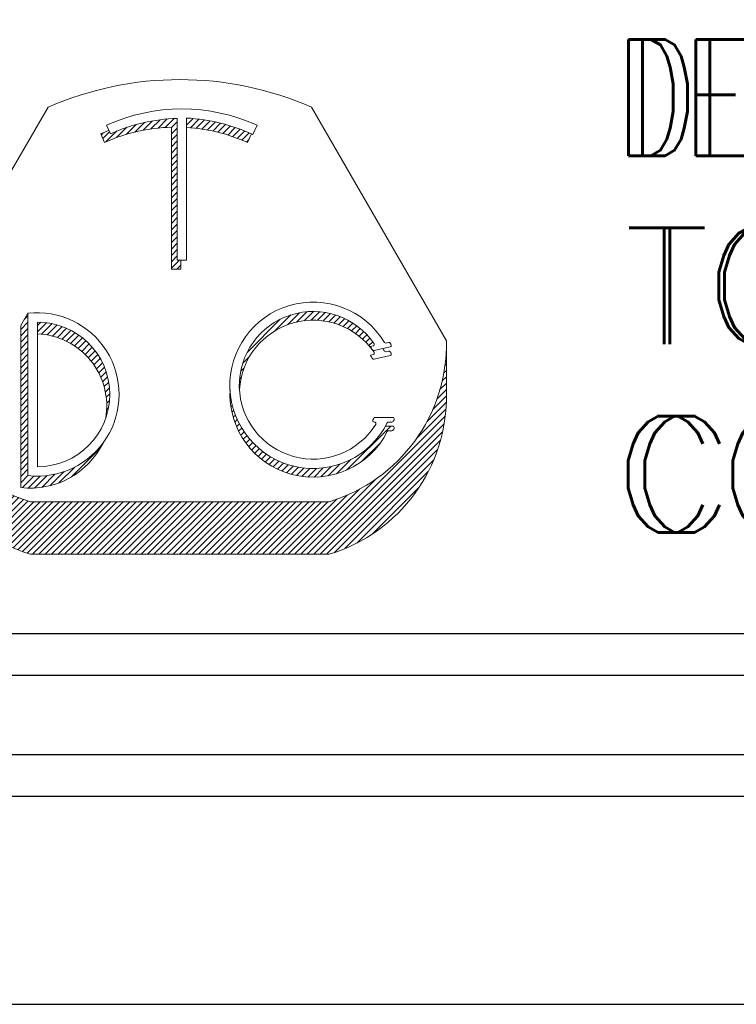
# Model space of a CAD drawing. Header units: inches. Extents: x 1802 to 2468, y -253 to -72.
# Tile 221 of 256: x 2062.549 to 2063.41, y -207.647 to -206.464. Entities that reach past the tile are written whole.
import ezdxf
from ezdxf.enums import TextEntityAlignment as Align

# ---------------------------------------------------------------- set-up
doc = ezdxf.new("R2010")
doc.units = ezdxf.units.IN
doc.header["$LTSCALE"] = 0.5
doc.header["$MEASUREMENT"] = 0
for name, color, linetype in [('SID-M-D', 42, 'Continuous'), ('SID-M-F', 202, 'Continuous'), ('SID-M-S', 105, 'Continuous')]:
    doc.layers.add(name, color=color, linetype=linetype)
doc.styles.add('PTI', font='romand.shx', dxfattribs={"oblique": 10})
doc.styles.get("Standard").update_dxf_attribs({"font": 'romans.shx'})

# ---------------------------------------------------------------- blocks, each defined once
blk = doc.blocks.new('*U9')
at = {"layer": 'SID-M-S'}
for p, q in [((-34.00000000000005, -0.2500000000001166), (-1.13242748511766e-14, -0.2499999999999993)), ((-34.00000000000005, -0.3000000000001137), (-1.13242748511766e-14, -0.3)), ((-34.00000000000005, -0.550000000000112), (2.886579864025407e-15, -0.55))]:
    blk.add_line(p, q, dxfattribs=at)
blk = doc.blocks.new('JM_TITTLE_BOX_SID')
at = {"layer": 'SID-M-S'}
for points in [[(1.261213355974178e-13, -0.1549984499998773), (-6.499934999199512, -0.1549984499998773, -0.414213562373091), (-6.654933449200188, 1.163513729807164e-13), (-6.654933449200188, 1.416652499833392, -0.4142135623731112), (-6.499934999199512, 1.571650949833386), (1.261213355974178e-13, 1.571650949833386, -0.4142135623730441), (0.1549984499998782, 1.416652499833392), (0.1549984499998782, 1.163513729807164e-13, -0.4142135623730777)], [(1.261213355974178e-13, -0.1049989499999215), (-6.499934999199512, -0.1049989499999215, -0.4142135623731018), (-6.604933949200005, 1.163513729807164e-13), (-6.604933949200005, 1.416652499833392, -0.4142135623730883), (-6.499934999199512, 1.52165144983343), (1.261213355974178e-13, 1.52165144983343, -0.414213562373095), (0.1049989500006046, 1.416652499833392), (0.1049989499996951, 1.163513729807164e-13, -0.414213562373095)]]:
    blk.add_lwpolyline(points, format="xyb", close=True, dxfattribs=at)
at = {"layer": 'SID-M-D', "style": 'PTI', "oblique": 10}
for tag, p in [('DIEDATAINFO', (-2.18746001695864, 1.371591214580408)), ('PARTDESCRIPTION', (-5.966376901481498, 1.169693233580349)), ('00-00-00', (-1.009105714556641, 1.167793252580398)), ('PARTNUMBER', (-5.81595049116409, 0.9696952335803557)), ('REV', (-3.360356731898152, 0.9696952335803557)), ('SCALE', (-2.520436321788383, 0.9677952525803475)), ('SH', (-0.8571950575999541, 0.9677952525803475)), ('SHX', (-0.4057438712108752, 0.9677952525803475)), ('WTD', (-3.839149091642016, 0.7480887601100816)), ('TOOL', (-2.472915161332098, 0.7480887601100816)), ('JOB', (-0.9225366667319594, 0.7480887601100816))]:
    blk.add_attdef(tag, p, '', height=0.09999900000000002, dxfattribs=at)
blk.add_attdef('BUILT', text='', height=0.2499630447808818, dxfattribs=at).set_placement((-2.336101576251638, 0.2076912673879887), align=Align.CENTER)
blk = doc.blocks.new('*U10')
at = {"layer": 'SID-M-S', "color": 154, "linetype": 'Continuous', "lineweight": 0}
for p, q in [((30.92180204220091, -7.3973577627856), (30.93745801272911, -7.381701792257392)), ((30.93458070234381, -7.395185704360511), (30.9499191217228, -7.379847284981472)), ((30.94670802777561, -7.393664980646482), (30.96177872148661, -7.378594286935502)), ((30.95828288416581, -7.392696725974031), (30.97312277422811, -7.37785683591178)), ((30.9688062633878, -7.392779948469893), (30.9784249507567, -7.38316126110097)), ((30.9939249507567, -7.378267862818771), (30.99513249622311, -7.37706031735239)), ((30.9939249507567, -7.38887446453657), (31.0049765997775, -7.377822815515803)), ((31.0003093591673, -7.393096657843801), (31.01453414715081, -7.378871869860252)), ((31.00995621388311, -7.394056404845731), (31.0238261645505, -7.38018645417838)), ((31.01931702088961, -7.395302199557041), (31.03287053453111, -7.381748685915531)), ((31.02841251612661, -7.396813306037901), (31.04168259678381, -7.383543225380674)), ((30.8550412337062, -7.411085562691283), (30.86619345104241, -7.399933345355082)), ((30.86007272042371, -7.416660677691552), (30.87823271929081, -7.398500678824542)), ((30.87780880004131, -7.409531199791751), (30.89500435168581, -7.392335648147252)), ((30.89367612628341, -7.404270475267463), (30.910211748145, -7.387734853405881)), ((30.90823444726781, -7.400318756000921), (30.92427807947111, -7.384275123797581)), ((30.9688062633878, -7.403386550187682), (30.9784249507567, -7.393767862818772)), ((31.03726030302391, -7.398572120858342), (31.05027560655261, -7.385556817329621)), ((31.0458754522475, -7.400563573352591), (31.05866108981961, -7.387777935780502)), ((31.05427095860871, -7.402774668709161), (31.06684912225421, -7.390196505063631)), ((31.0624580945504, -7.405194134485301), (31.07484855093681, -7.392803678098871)), ((31.07044668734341, -7.407812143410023), (31.08266717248, -7.395591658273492)), ((31.0782453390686, -7.410620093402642), (31.09031187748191, -7.398553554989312)), ((30.8517469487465, -7.403773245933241), (30.85266870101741, -7.402851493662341)), ((30.9688062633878, -7.41399315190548), (30.9784249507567, -7.404374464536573)), ((30.9688062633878, -7.424599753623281), (30.9784249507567, -7.414981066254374)), ((31.0858616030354, -7.413610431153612), (31.09778876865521, -7.40168326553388)), ((31.09330212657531, -7.416776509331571), (31.09731554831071, -7.412763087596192)), ((30.9688062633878, -7.435206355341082), (30.9784249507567, -7.425587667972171)), ((30.9688062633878, -7.445812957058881), (30.9784249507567, -7.436194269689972)), ((30.9688062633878, -7.456419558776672), (30.9784249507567, -7.446800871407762)), ((30.9688062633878, -7.46702616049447), (30.9784249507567, -7.457407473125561)), ((30.9688062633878, -7.477632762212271), (30.9784249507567, -7.46801407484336)), ((30.9688062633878, -7.488239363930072), (30.9784249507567, -7.478620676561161)), ((30.9688062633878, -7.498845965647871), (30.9784249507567, -7.489227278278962)), ((30.9688062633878, -7.50945256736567), (30.9784249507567, -7.499833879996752)), ((30.9688062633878, -7.520059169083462), (30.9784249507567, -7.510440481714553)), ((30.9688062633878, -7.530665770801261), (30.9784249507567, -7.52104708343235)), ((30.9688062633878, -7.541272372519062), (30.9784249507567, -7.531653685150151)), ((30.9688062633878, -7.551878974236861), (30.9784249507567, -7.54226028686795)), ((30.9688062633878, -7.562485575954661), (30.9784249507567, -7.552866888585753)), ((30.9688062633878, -7.573092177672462), (30.9784249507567, -7.56347349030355)), ((30.9688062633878, -7.583698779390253), (30.9784249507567, -7.57408009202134)), ((30.9688062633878, -7.594305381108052), (30.9784249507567, -7.584686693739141)), ((30.9688062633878, -7.604911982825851), (30.9784249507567, -7.595293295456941)), ((30.9688062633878, -7.615518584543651), (30.9784249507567, -7.605899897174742)), ((30.9688062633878, -7.626125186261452), (30.9819734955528, -7.612957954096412)), ((30.9780239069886, -7.627514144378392), (30.98430626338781, -7.621231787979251))]:
    blk.add_line(p, q, dxfattribs=at)
blk = doc.blocks.new('*U11')
at = {"layer": 'SID-M-S', "color": 154, "linetype": 'Continuous', "lineweight": 0}
for p, q in [((30.724597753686, -7.711234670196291), (30.7308066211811, -7.705025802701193)), ((31.14092889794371, -7.729774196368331), (31.16700132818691, -7.703701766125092)), ((31.1613293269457, -7.719980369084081), (31.18117147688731, -7.700138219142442)), ((31.17645956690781, -7.715456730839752), (31.1934597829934, -7.698456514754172)), ((31.18930750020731, -7.713215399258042), (31.2045105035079, -7.698012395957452)), ((31.2007458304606, -7.712383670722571), (31.214645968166, -7.698483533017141)), ((31.2111764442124, -7.712559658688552), (31.22405471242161, -7.699681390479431)), ((31.2208240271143, -7.713518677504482), (31.23285784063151, -7.701484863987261)), ((31.22982889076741, -7.715120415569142), (31.24113803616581, -7.7038112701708)), ((31.23828505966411, -7.717270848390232), (31.24895409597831, -7.706601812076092)), ((31.24625856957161, -7.719903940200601), (31.2563489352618, -7.709813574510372)), ((30.7186746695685, -7.727764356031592), (30.7308066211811, -7.71563240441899)), ((30.7186746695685, -7.738370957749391), (30.7308066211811, -7.726239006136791)), ((30.7464316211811, -7.721220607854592), (30.75194597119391, -7.715706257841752)), ((30.7464316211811, -7.731827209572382), (30.76170379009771, -7.716555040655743)), ((30.7534293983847, -7.735436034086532), (30.77078869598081, -7.718076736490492)), ((30.76273448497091, -7.736737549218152), (30.77930370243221, -7.720168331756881)), ((30.77143823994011, -7.738640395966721), (30.7873202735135, -7.722758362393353)), ((30.7796214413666, -7.741063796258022), (30.7948896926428, -7.725795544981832)), ((31.0943528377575, -7.765743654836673), (31.1491803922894, -7.710916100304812)), ((31.25379725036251, -7.722971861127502), (31.26335430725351, -7.71341480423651)), ((31.26093637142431, -7.726439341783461), (31.269993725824, -7.717381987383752)), ((31.26770208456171, -7.730280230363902), (31.27628433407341, -7.721697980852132)), ((31.2741136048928, -7.734475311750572), (31.28223811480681, -7.726350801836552)), ((30.7186746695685, -7.748977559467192), (30.7308066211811, -7.736845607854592)), ((30.7873414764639, -7.7439503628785), (30.80204950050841, -7.729242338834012)), ((30.7946401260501, -7.747258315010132), (30.80882736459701, -7.733071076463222)), ((30.8015481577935, -7.750956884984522), (30.8152435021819, -7.737261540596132)), ((30.80808816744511, -7.75502347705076), (30.82131223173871, -7.741799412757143)), ((31.2801846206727, -7.739010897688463), (31.2878626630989, -7.731332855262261)), ((31.28592420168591, -7.743877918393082), (31.29316164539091, -7.736640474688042)), ((31.29133735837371, -7.749071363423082), (31.29813501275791, -7.742273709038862)), ((30.7186746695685, -7.759584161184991), (30.7308066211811, -7.747452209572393)), ((30.7186746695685, -7.770190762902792), (30.7308066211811, -7.758058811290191)), ((30.81427638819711, -7.759441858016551), (30.82704296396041, -7.7466752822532)), ((30.8201238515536, -7.764200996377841), (30.83244080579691, -7.751884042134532)), ((30.8256371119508, -7.769294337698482), (30.8375068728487, -7.757424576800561)), ((31.296425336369, -7.754589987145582), (31.3027789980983, -7.748236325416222)), ((30.5408466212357, -7.767706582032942), (30.5410348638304, -7.767518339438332)), ((30.7186746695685, -7.780797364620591), (30.7308066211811, -7.768665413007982)), ((30.8308186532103, -7.774719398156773), (30.842238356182, -7.763299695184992)), ((30.8356670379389, -7.780477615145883), (30.84662835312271, -7.769516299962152)), ((30.84017682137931, -7.786574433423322), (30.8506654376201, -7.776085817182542)), ((31.08713850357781, -7.783564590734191), (31.098878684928, -7.771824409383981)), ((31.4240217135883, -7.775486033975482), (31.4249941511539, -7.774513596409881)), ((31.4247670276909, -7.764134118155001), (31.4249941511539, -7.763906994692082)), ((30.5408466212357, -7.778313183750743), (30.5417783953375, -7.777381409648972)), ((30.5408466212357, -7.788919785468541), (30.54284126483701, -7.786925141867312)), ((30.7186746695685, -7.791403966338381), (30.7308066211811, -7.779272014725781)), ((30.7186746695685, -7.802010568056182), (30.7308066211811, -7.789878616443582)), ((30.84433821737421, -7.793019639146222), (30.8543329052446, -7.783024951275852)), ((30.84813646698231, -7.799827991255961), (30.8576075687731, -7.790356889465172)), ((31.08357495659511, -7.797734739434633), (31.0890848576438, -7.792224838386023)), ((31.42272809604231, -7.787386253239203), (31.4249941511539, -7.785120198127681)), ((30.5408466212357, -7.799526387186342), (30.54419758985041, -7.796175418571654)), ((30.5408466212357, -7.810132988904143), (30.54582573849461, -7.805153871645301)), ((30.7186746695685, -7.812617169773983), (30.7308066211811, -7.800485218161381)), ((30.85155080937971, -7.807020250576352), (30.8604578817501, -7.798113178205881)), ((30.8545528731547, -7.81462478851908), (30.86284098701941, -7.806336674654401)), ((31.0818932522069, -7.810023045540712), (31.0845612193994, -7.807355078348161)), ((31.4180644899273, -7.813263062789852), (31.4249941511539, -7.806333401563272)), ((31.4207880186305, -7.799932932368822), (31.4249941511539, -7.795726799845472)), ((30.5406923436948, -7.831500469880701), (30.54982713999, -7.822365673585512)), ((30.5408466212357, -7.820739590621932), (30.54770744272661, -7.813878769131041)), ((30.7186746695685, -7.823223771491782), (30.7308066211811, -7.811091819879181)), ((30.7186746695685, -7.833830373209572), (30.7308066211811, -7.821698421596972)), ((30.8571041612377, -7.822680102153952), (30.86469792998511, -7.815086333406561)), ((30.8591520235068, -7.831238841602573), (30.8659455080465, -7.824445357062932)), ((31.08144913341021, -7.821073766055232), (31.0823198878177, -7.820203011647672)), ((31.41435587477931, -7.827578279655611), (31.4249941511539, -7.816940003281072)), ((30.54060715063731, -7.842192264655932), (30.55217147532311, -7.830627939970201)), ((30.5409205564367, -7.852485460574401), (30.5547289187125, -7.838677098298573)), ((30.7186746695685, -7.844436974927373), (30.7308066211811, -7.832305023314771)), ((30.8606229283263, -7.840374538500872), (30.86646140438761, -7.834536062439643)), ((31.0658355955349, -7.836687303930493), (31.06668190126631, -7.835840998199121)), ((31.40245746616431, -7.860689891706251), (31.42503902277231, -7.838108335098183)), ((31.40934248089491, -7.843198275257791), (31.4249941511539, -7.827546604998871)), ((30.5415921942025, -7.862420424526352), (30.5574894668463, -7.846523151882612)), ((30.5425893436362, -7.872029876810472), (30.56044440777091, -7.854174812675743)), ((30.7186746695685, -7.855043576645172), (30.7308066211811, -7.842911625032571)), ((30.7186746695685, -7.865650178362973), (30.7308066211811, -7.853518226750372)), ((30.86135245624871, -7.860858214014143), (30.86439523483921, -7.857815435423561)), ((30.8614105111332, -7.850193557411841), (30.86605434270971, -7.845549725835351)), ((31.06634437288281, -7.846785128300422), (31.0680374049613, -7.845092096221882)), ((31.0674981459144, -7.856237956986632), (31.0699136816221, -7.85382242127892)), ((31.39248507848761, -7.881268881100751), (31.4248623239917, -7.848891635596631)), ((30.5438850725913, -7.881340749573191), (30.5635861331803, -7.861639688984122)), ((30.5454569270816, -7.890375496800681), (30.5669079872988, -7.868924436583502)), ((30.7186746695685, -7.876256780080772), (30.7308066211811, -7.864124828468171)), ((30.86018000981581, -7.872637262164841), (30.8608192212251, -7.871998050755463)), ((31.06919956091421, -7.865143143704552), (31.0722489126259, -7.862093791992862)), ((31.0713794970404, -7.873569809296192), (31.07499726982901, -7.869952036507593)), ((31.194291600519, -8.100675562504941), (31.42305418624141, -7.871912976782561)), ((31.37541914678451, -7.908941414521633), (31.42422372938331, -7.860136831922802)), ((30.5472859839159, -7.899153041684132), (30.57040414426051, -7.876034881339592)), ((30.54935615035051, -7.907689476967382), (30.574069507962, -7.882976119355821)), ((30.55165363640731, -7.915998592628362), (30.5778996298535, -7.889752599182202)), ((30.7186746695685, -7.886863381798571), (30.7308066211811, -7.874731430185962)), ((30.7186746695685, -7.897469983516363), (30.7308066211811, -7.885338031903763)), ((31.0739871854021, -7.881568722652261), (31.0781240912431, -7.877431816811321)), ((31.07698445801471, -7.889178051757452), (31.08160285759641, -7.884559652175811)), ((31.20489820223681, -8.100675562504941), (31.4212617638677, -7.884312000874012)), ((31.25957851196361, -7.961142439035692), (31.33263008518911, -7.888090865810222)), ((30.5541665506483, -7.924092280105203), (30.581890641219, -7.896368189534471)), ((30.55688458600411, -7.931980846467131), (30.5860391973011, -7.902826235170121)), ((30.7186746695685, -7.908076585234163), (30.7308066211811, -7.895944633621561)), ((30.7186746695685, -7.918683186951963), (30.7308066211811, -7.906551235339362)), ((31.0803422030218, -7.896426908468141), (31.0854132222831, -7.89135588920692)), ((31.0840380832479, -7.903337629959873), (31.0895396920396, -7.897836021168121)), ((31.08805502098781, -7.90992729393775), (31.09397072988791, -7.904011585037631)), ((31.21550480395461, -8.100675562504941), (31.41871936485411, -7.897461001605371)), ((31.33567849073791, -7.895649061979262), (31.3370280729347, -7.894299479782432)), ((30.5597987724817, -7.939673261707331), (30.5903424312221, -7.909129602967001)), ((30.56290128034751, -7.947177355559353), (30.59479791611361, -7.915280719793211)), ((30.56618526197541, -7.954499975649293), (30.5994036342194, -7.92128160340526)), ((30.7186746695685, -7.929289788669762), (30.7308066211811, -7.917157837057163)), ((31.092380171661, -7.916208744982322), (31.09869814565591, -7.909890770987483)), ((31.0970042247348, -7.922191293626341), (31.10371669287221, -7.915478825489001)), ((31.10192093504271, -7.927881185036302), (31.10902382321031, -7.920778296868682)), ((31.2261114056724, -8.100675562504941), (31.4152422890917, -7.911544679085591)), ((31.2842467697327, -7.947080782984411), (31.3161852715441, -7.915142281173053)), ((30.56964472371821, -7.961647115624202), (30.6041579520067, -7.927133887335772)), ((30.57327442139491, -7.968624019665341), (30.6090596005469, -7.932838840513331)), ((30.577069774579, -7.975435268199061), (30.61410766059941, -7.938397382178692)), ((30.7186746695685, -7.939896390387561), (30.7308066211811, -7.927764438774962)), ((30.7186746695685, -7.950502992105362), (30.7308066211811, -7.938371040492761)), ((30.8024356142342, -7.972808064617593), (30.851462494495, -7.923781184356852)), ((31.10712682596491, -7.933281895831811), (31.1146195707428, -7.925789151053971)), ((31.1126210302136, -7.938394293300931), (31.1205065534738, -7.930508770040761)), ((31.11840525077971, -7.943216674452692), (31.12669009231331, -7.934931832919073)), ((31.124483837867, -7.947744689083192), (31.13317846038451, -7.939050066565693)), ((31.2395876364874, -8.09780593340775), (31.41054298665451, -7.926850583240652)), ((30.58102679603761, -7.982084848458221), (30.6193015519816, -7.943810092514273)), ((30.5851420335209, -7.988576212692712), (30.6246410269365, -7.949077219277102)), ((30.5894125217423, -7.994912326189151), (30.63012616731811, -7.954198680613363)), ((30.7186746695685, -7.961109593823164), (30.7308066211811, -7.948977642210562)), ((31.13086399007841, -7.951971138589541), (31.13998329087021, -7.942851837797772)), ((31.13755610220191, -7.955885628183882), (31.14712019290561, -7.946321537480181)), ((31.14457430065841, -7.959474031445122), (31.1546096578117, -7.949438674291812)), ((31.1519372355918, -7.962717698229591), (31.1624783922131, -7.952176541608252)), ((31.15966924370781, -7.965592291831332), (31.17076130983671, -7.954500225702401)), ((31.2166211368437, -7.972280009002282), (31.23359813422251, -7.955303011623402)), ((31.2289280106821, -7.970579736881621), (31.2483104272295, -7.951197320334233)), ((31.2428574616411, -7.967256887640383), (31.2666766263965, -7.943437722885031)), ((31.2566113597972, -8.091388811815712), (31.40412586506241, -7.943874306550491)), ((30.59383574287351, -8.001095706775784), (30.6357573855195, -7.959174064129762)), ((30.5984095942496, -8.007128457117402), (30.64153542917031, -7.964002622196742)), ((30.6031323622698, -8.01301229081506), (30.6474613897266, -7.968683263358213)), ((30.7186746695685, -7.971716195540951), (30.7308066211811, -7.959584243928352)), ((30.7186746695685, -7.982322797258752), (30.7308066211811, -7.970190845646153)), ((30.7210713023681, -7.990532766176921), (30.7405816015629, -7.971022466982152)), ((30.73106930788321, -7.991141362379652), (30.75114383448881, -7.971066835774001)), ((30.74184775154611, -7.990969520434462), (30.7626413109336, -7.970175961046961)), ((30.7536294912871, -7.989794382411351), (30.7754090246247, -7.968014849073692)), ((30.7668066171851, -7.987223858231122), (30.79011401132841, -7.963916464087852)), ((30.7822061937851, -7.982430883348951), (30.80857386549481, -7.956063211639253)), ((31.16780207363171, -7.968066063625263), (31.17950459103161, -7.956363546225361)), ((31.17637750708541, -7.970097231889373), (31.1887705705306, -7.957704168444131)), ((31.18545148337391, -7.971629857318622), (31.1986459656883, -7.958435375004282)), ((31.195100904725, -7.972587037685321), (31.20925672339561, -7.958431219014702)), ((31.20543559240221, -7.972858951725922), (31.22079745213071, -7.957497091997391)), ((31.2763627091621, -8.082244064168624), (31.3949811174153, -7.963625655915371)), ((30.608002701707, -8.01874855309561), (30.6535367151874, -7.973214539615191)), ((30.6130196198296, -8.024338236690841), (30.659763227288, -7.977594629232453)), ((30.6181824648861, -8.029781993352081), (30.6661431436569, -7.981821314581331)), ((30.6234909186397, -8.035080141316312), (30.67267910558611, -7.985891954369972)), ((31.1836849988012, -8.100675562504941), (31.3087916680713, -7.975568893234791)), ((30.6289449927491, -8.04023266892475), (30.679374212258, -7.989803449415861)), ((30.634545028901, -8.045239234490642), (30.68623206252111, -7.993552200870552)), ((30.64029170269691, -8.05009916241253), (30.6932568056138, -7.997134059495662)), ((30.6461860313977, -8.054811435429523), (30.70045320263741, -8.000544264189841)), ((30.65222938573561, -8.059374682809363), (30.70782670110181, -8.0037773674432)), ((31.1624717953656, -8.100675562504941), (31.26054014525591, -8.002607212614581)), ((31.17307839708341, -8.100675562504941), (31.2811191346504, -7.992634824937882)), ((31.30174791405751, -8.067465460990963), (31.38020251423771, -7.989010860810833)), ((30.6584235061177, -8.063787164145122), (30.7153835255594, -8.006827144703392)), ((30.66477052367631, -8.068046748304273), (30.72313078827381, -8.009686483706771)), ((30.6712729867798, -8.07215088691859), (30.7310766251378, -8.0123472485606)), ((30.677933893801, -8.076096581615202), (30.74046811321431, -8.013562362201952)), ((30.6847567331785, -8.079880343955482), (30.75107471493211, -8.013562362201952)), ((30.6917455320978, -8.083498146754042), (30.7616813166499, -8.013562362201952)), ((30.6989049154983, -8.086945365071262), (30.77228791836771, -8.013562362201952)), ((30.7062401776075, -8.090216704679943), (30.78289452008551, -8.013562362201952)), ((30.7137573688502, -8.093306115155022), (30.7935011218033, -8.013562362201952)), ((30.7214634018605, -8.096206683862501), (30.80410772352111, -8.013562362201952)), ((30.7293661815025, -8.098910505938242), (30.81471432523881, -8.013562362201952)), ((30.73820772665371, -8.100675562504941), (30.8253209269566, -8.013562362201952)), ((30.74881432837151, -8.100675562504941), (30.8359275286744, -8.013562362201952)), ((30.75942093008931, -8.100675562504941), (30.84653413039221, -8.013562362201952)), ((30.770027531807, -8.100675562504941), (30.85714073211, -8.013562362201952)), ((30.78063413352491, -8.100675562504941), (30.86774733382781, -8.013562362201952)), ((30.79124073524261, -8.100675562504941), (30.8783539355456, -8.013562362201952)), ((30.8018473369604, -8.100675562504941), (30.8889605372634, -8.013562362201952)), ((30.81245393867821, -8.100675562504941), (30.89956713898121, -8.013562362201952)), ((30.823060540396, -8.100675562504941), (30.910173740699, -8.013562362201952)), ((30.83366714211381, -8.100675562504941), (30.9207803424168, -8.013562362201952)), ((30.84427374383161, -8.100675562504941), (30.9313869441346, -8.013562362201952)), ((30.85488034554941, -8.100675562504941), (30.94199354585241, -8.013562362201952)), ((30.8654869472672, -8.100675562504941), (30.95260014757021, -8.013562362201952)), ((30.876093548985, -8.100675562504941), (30.96320674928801, -8.013562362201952)), ((30.8867001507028, -8.100675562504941), (30.97381335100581, -8.013562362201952)), ((30.8973067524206, -8.100675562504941), (30.9844199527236, -8.013562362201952)), ((30.9079133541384, -8.100675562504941), (30.99502655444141, -8.013562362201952)), ((30.91851995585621, -8.100675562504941), (31.00563315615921, -8.013562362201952)), ((30.929126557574, -8.100675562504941), (31.016239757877, -8.013562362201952)), ((30.93973315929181, -8.100675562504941), (31.02684635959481, -8.013562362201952)), ((30.95033976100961, -8.100675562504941), (31.0374529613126, -8.013562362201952)), ((30.96094636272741, -8.100675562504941), (31.04805956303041, -8.013562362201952)), ((30.97155296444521, -8.100675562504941), (31.05866616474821, -8.013562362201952)), ((30.982159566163, -8.100675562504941), (31.069272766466, -8.013562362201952)), ((30.9927661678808, -8.100675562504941), (31.07987936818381, -8.013562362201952)), ((31.00337276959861, -8.100675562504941), (31.0904859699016, -8.013562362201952)), ((31.0139793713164, -8.100675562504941), (31.1010925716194, -8.013562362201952)), ((31.02458597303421, -8.100675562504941), (31.11169917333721, -8.013562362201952)), ((31.035192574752, -8.100675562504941), (31.122305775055, -8.013562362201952)), ((31.04579917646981, -8.100675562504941), (31.13291237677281, -8.013562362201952)), ((31.05640577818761, -8.100675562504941), (31.1435189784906, -8.013562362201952)), ((31.06701237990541, -8.100675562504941), (31.1541255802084, -8.013562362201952)), ((31.0776189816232, -8.100675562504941), (31.16473218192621, -8.013562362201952)), ((31.088225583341, -8.100675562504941), (31.175338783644, -8.013562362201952)), ((31.0988321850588, -8.100675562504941), (31.1859453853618, -8.013562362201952)), ((31.10943878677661, -8.100675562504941), (31.1965519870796, -8.013562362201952)), ((31.1200453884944, -8.100675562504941), (31.20715858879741, -8.013562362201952)), ((31.13065199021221, -8.100675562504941), (31.21776519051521, -8.013562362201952)), ((31.14125859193, -8.100675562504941), (31.22837179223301, -8.013562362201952)), ((31.15186519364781, -8.100675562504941), (31.24304852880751, -8.009492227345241))]:
    blk.add_line(p, q, dxfattribs=at)
blk = doc.blocks.new('*U12')
at = {"layer": 'SID-M-F', "color": 202, "linetype": 'Continuous', "lineweight": 0}
blk.add_line((-3.883355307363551, -0.05081376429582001), (-3.867597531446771, -0.03505598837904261), dxfattribs=at)
blk = doc.blocks.new('*U13')
at = {"layer": 'SID-M-D', "color": 42, "linetype": 'Continuous', "lineweight": 0}
for p, q in [((-3.526365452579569, 0.2516839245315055), (-3.364734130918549, 0.5274004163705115)), ((-3.048107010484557, 0.5274004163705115), (-2.886322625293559, 0.2467377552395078)), ((-3.209598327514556, 0.3436810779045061), (-3.209598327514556, 0.5140114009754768)), ((-3.198377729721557, 0.3436810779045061), (-3.198377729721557, 0.5145013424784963)), ((-3.294476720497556, 0.505955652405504), (-3.289830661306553, 0.4956428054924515)), ((-3.21656138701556, 0.3331437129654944), (-3.21656138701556, 0.5034740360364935)), ((-3.113499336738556, 0.505955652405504), (-3.118624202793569, 0.4945799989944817)), ((-3.296793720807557, 0.4851054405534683), (-3.301439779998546, 0.4954182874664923)), ((-3.120462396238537, 0.4954182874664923), (-3.125108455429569, 0.4851054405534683)), ((-3.209598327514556, 0.3436810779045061), (-3.198377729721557, 0.3436810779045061)), ((-3.205340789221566, 0.3436810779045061), (-3.205340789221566, 0.3331437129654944)), ((-3.205340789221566, 0.3331437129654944), (-3.21656138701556, 0.3331437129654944)), ((-3.397634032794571, 0.2654580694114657), (-3.38885159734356, 0.2799587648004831)), ((-3.38885159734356, 0.08494640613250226), (-3.38885159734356, 0.2800498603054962)), ((-3.397634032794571, 0.2654580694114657), (-3.397634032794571, 0.07053680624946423)), ((-3.377540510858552, 0.09560392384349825), (-3.377540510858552, 0.2693923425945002)), ((-2.977574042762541, 0.2399495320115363), (-2.974284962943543, 0.2406948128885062)), ((-2.973135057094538, 0.2352028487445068), (-2.953917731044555, 0.2395573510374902)), ((-2.958801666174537, 0.2442032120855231), (-2.955687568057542, 0.2449088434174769)), ((-2.886322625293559, 0.1836756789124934), (-2.886322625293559, 0.2467377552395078)), ((-2.977574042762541, 0.2295742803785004), (-2.974284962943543, 0.2303195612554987)), ((-2.953917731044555, 0.2291820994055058), (-2.973135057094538, 0.2248275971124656)), ((-2.958801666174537, 0.2338279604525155), (-2.955687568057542, 0.2345335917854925)), ((-2.971767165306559, 0.1548849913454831), (-2.950808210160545, 0.1548849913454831)), ((-2.972731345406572, 0.149274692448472), (-2.972879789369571, 0.149274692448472)), ((-2.959234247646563, 0.1445097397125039), (-2.950808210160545, 0.1445097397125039)), ((-2.951674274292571, 0.149274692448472), (-2.955605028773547, 0.149274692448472)), ((-2.951674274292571, 0.1388994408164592), (-2.955605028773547, 0.1388994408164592)), ((-3.385815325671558, 0.05367972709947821), (-3.027025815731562, 0.05367972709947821)), ((-3.385815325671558, -0.009382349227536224), (-3.027025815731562, -0.009382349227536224))]:
    blk.add_line(p, q, dxfattribs=at)
for centre, radius, start, end in [((-3.206420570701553, 0.1674533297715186), 0.3932239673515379, 66.25892877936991, 113.7410712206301), ((-3.203988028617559, 0.3050981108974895), 0.2202996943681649, 65.74787367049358, 114.2521263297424), ((-3.203988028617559, 0.3050981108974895), 0.2089886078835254, 91.53828992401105, 114.2521263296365), ((-3.210951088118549, 0.2945607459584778), 0.220299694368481, 65.22242550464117, 86.72812957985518), ((-3.210951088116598, 0.2945607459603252), 0.2202996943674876, 111.4742050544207, 114.2521263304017), ((-3.210951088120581, 0.2945607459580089), 0.2089886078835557, 91.53828992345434, 114.2521263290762), ((-3.210951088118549, 0.2945607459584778), 0.208988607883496, 65.74787367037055, 86.55083749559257), ((-3.04637674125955, 0.1934679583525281), 0.09995359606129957, 31.05799943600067, 333.1241405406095), ((-3.377540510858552, 0.182498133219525), 0.09811480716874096, 263.3799827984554, 96.6200172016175), ((-3.046376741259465, 0.1934679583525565), 0.0886425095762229, 34.34743886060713, 328.0087915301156), ((-3.377540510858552, 0.182498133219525), 0.08689420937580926, 270, 90), ((-3.046376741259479, 0.1830927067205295), 0.0886425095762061, 34.34743886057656, 176.6449619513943), ((-3.328722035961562, 0.2430922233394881), 0.1978300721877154, 177.5108784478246, 253.2259832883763), ((-3.381134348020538, 0.1685563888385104), 0.0868942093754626, 350.2973574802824, 87.62964123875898), ((-3.084119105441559, 0.2430922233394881), 0.197830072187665, 286.7740167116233, 1.055883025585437), ((-3.046376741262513, 0.1934679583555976), 0.08303221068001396, 30.84497123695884, 34.04208588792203), ((-2.974684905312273, 0.242459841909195), 0.001809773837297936, 282.7672016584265, 34.3474388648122), ((-3.046376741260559, 0.1830927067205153), 0.09995359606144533, 31.05799943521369, 33.04190547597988), ((-2.959201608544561, 0.2459682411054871), 0.001809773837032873, 211.0579994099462, 282.7672017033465), ((-2.955287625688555, 0.2431438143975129), 0.001809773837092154, 28.60604018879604, 102.7672016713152), ((-2.95431767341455, 0.2413223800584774), 0.001809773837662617, 282.7672016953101, 27.46644868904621), ((-3.04637674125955, 0.1934679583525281), 0.1055638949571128, 27.46644867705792, 28.60604021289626), ((-3.046376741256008, 0.1830927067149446), 0.0830322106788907, 30.84497124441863, 34.04208589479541), ((-2.973534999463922, 0.2369678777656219), 0.001809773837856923, 210.8449712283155, 282.7672016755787), ((-2.973534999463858, 0.2265926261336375), 0.001809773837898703, 210.8449712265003, 282.7672016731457), ((-2.974684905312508, 0.2320845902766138), 0.001809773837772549, 282.7672016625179, 34.34743887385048), ((-2.959201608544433, 0.2355929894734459), 0.001809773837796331, 211.0579994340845, 282.7672016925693), ((-2.955287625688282, 0.2327685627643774), 0.001809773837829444, 28.6060402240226, 102.7672016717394), ((-2.954317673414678, 0.2309471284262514), 0.001809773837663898, 282.7672017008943, 27.4664486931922), ((-3.046376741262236, 0.1830927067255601), 0.105563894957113, 27.46644867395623, 28.60604020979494), ((-3.328722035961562, 0.1800301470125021), 0.1978300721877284, 177.5108784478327, 253.2259832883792), ((-3.046376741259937, 0.1830927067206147), 0.09995359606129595, 177.0249928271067, 333.1241405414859), ((-3.084119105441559, 0.1800301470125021), 0.1978300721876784, 286.7740167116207, 1.055883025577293), ((-3.046376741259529, 0.1934679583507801), 0.0830322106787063, 330.0292382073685, 331.5694103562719), ((-2.971767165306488, 0.1530752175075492), 0.001809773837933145, 90.00000000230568, 151.5694103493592), ((-2.950808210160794, 0.153075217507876), 0.001809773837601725, 337.0882933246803, 89.99999999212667), ((-2.972879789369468, 0.1510844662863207), 0.001809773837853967, 150.0292382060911, 269.9999999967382), ((-3.046376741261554, 0.1830927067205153), 0.08303221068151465, 330.2293381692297, 331.5694103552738), ((-2.971767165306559, 0.1426999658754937), 0.001809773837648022, 118.2755685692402, 151.5694103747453), ((-2.972731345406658, 0.1474649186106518), 0.001809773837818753, 328.0087915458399, 89.99999999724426), ((-2.955605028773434, 0.1474649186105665), 0.001809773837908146, 90.00000000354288, 153.1241405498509), ((-2.95167427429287, 0.1510844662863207), 0.001809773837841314, 270.0000000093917, 335.8893982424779), ((-2.950808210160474, 0.14269996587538), 0.001809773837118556, 337.088293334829, 90.0000000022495), ((-3.046376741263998, 0.1934679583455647), 0.1055638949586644, 335.8893982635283, 337.0882933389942), ((-3.046376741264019, 0.1830927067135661), 0.1055638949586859, 335.8893982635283, 337.0882933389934), ((-2.955605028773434, 0.1370896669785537), 0.001809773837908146, 90.00000000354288, 153.1241405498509), ((-2.951674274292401, 0.1407092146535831), 0.001809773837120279, 269.9999999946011, 335.8893982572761), ((-3.386322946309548, 0.1679974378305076), 0.09811480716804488, 263.37998279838, 333.7546956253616)]:
    blk.add_arc(centre, radius, start, end, dxfattribs=at)
at = {"layer": 'SID-M-F', "color": 202, "linetype": 'Continuous', "lineweight": 0}
blk.add_line((-3.300839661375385, 0.4940862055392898), (-3.297987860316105, 0.4969380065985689), dxfattribs=at)
at = {"layer": 'SID-M-S', "color": 154, "linetype": 'Continuous', "lineweight": 0}
for p, q in [((-3.260409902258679, 0.4976126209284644), (-3.248795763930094, 0.5092267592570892)), ((-3.250588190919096, 0.499756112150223), (-3.239254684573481, 0.5110896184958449)), ((-3.241337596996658, 0.5013284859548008), (-3.230233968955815, 0.512432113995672)), ((-3.23255851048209, 0.5024293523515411), (-3.221648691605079, 0.5133391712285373)), ((-3.224179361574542, 0.5031302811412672), (-3.213436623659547, 0.5138730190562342)), ((-3.216561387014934, 0.5030700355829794), (-3.209598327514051, 0.5100330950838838)), ((-3.198377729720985, 0.5135754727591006), (-3.197503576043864, 0.5144496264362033)), ((-3.198377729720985, 0.5058972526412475), (-3.190377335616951, 0.5138976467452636)), ((-3.193755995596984, 0.5028407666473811), (-3.183458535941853, 0.5131382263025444)), ((-3.186772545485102, 0.5021459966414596), (-3.176731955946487, 0.5121865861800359)), ((-3.179996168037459, 0.5012441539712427), (-3.170184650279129, 0.5110556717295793)), ((-3.173411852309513, 0.5001502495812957), (-3.163805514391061, 0.5097565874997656)), ((-3.298916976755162, 0.489818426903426), (-3.290843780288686, 0.4978916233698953)), ((-3.295274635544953, 0.4857825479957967), (-3.282128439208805, 0.4989287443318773)), ((-3.282435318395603, 0.4909436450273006), (-3.269987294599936, 0.5033916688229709)), ((-3.27094880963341, 0.4947519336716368), (-3.258978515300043, 0.506722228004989)), ((-3.216561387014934, 0.4953918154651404), (-3.209598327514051, 0.5023548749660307)), ((-3.167006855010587, 0.4988770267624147), (-3.157584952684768, 0.5082989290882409)), ((-3.160770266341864, 0.4974353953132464), (-3.151514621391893, 0.5066910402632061)), ((-3.154692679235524, 0.4958347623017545), (-3.1455872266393, 0.5049402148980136)), ((-3.148765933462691, 0.4940832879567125), (-3.139796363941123, 0.5030528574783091)), ((-3.142982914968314, 0.4921880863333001), (-3.134136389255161, 0.5010346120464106)), ((-3.137337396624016, 0.4901553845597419), (-3.128602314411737, 0.4988904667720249)), ((-3.301301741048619, 0.4951118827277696), (-3.300634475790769, 0.4957791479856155)), ((-3.216561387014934, 0.4877135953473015), (-3.209598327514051, 0.4946766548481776)), ((-3.216561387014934, 0.4800353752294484), (-3.209598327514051, 0.4869984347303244)), ((-3.131823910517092, 0.4879906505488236), (-3.123189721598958, 0.4966248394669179)), ((-3.126437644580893, 0.4856986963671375), (-3.123532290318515, 0.4886040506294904)), ((-3.216561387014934, 0.4723571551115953), (-3.209598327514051, 0.4793202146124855)), ((-3.216561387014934, 0.4646789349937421), (-3.209598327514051, 0.4716419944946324)), ((-3.216561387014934, 0.4570007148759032), (-3.209598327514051, 0.4639637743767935)), ((-3.216561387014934, 0.4493224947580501), (-3.209598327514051, 0.4562855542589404)), ((-3.216561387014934, 0.441644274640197), (-3.209598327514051, 0.4486073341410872)), ((-3.216561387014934, 0.4339660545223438), (-3.209598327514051, 0.4409291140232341)), ((-3.216561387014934, 0.4262878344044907), (-3.209598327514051, 0.433250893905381)), ((-3.216561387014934, 0.4186096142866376), (-3.209598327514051, 0.425572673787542)), ((-3.216561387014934, 0.4109313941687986), (-3.209598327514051, 0.4178944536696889)), ((-3.216561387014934, 0.4032531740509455), (-3.209598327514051, 0.4102162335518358)), ((-3.216561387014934, 0.3955749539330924), (-3.209598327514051, 0.4025380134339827)), ((-3.216561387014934, 0.3878967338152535), (-3.209598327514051, 0.3948597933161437)), ((-3.216561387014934, 0.3802185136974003), (-3.209598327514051, 0.3871815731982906)), ((-3.216561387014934, 0.3725402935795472), (-3.209598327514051, 0.3795033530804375)), ((-3.216561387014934, 0.3648620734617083), (-3.209598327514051, 0.3718251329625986)), ((-3.216561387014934, 0.3571838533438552), (-3.209598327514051, 0.3641469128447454)), ((-3.216561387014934, 0.349505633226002), (-3.209598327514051, 0.3564686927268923)), ((-3.216561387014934, 0.3418274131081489), (-3.209598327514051, 0.3487904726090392)), ((-3.216561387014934, 0.3341491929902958), (-3.207029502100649, 0.3436810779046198)), ((-3.209888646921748, 0.3331437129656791), (-3.205340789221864, 0.3376915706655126)), ((-3.393346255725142, 0.2725376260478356), (-3.388851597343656, 0.2770322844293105)), ((-3.125677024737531, 0.2330780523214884), (-3.085986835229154, 0.2727682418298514)), ((-3.091960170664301, 0.2591166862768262), (-3.073086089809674, 0.2779907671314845)), ((-3.077192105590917, 0.2662065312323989), (-3.062828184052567, 0.2805704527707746)), ((-3.066239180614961, 0.2694812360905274), (-3.053932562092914, 0.2817878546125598)), ((-3.056938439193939, 0.2711037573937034), (-3.045932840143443, 0.2821093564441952)), ((-3.048658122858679, 0.2717058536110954), (-3.038595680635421, 0.2817682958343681)), ((-3.04110730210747, 0.2715784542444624), (-3.031784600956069, 0.2809011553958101)), ((-3.034123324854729, 0.2708842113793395), (-3.025411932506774, 0.2795956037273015)), ((-3.027604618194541, 0.2697246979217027), (-3.019417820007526, 0.2779114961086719)), ((-3.021483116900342, 0.2681679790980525), (-3.013759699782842, 0.2758913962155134)), ((-3.015711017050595, 0.2662618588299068), (-3.008406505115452, 0.2735663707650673)), ((-3.39763403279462, 0.2605716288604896), (-3.388851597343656, 0.2693540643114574)), ((-3.39763403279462, 0.2528934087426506), (-3.388851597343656, 0.2616758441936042)), ((-3.377540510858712, 0.2653087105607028), (-3.373548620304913, 0.2693006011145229)), ((-3.377540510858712, 0.2576304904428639), (-3.366484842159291, 0.2686861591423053)), ((-3.372474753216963, 0.2550180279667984), (-3.359908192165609, 0.2675845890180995)), ((-3.365738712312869, 0.2540758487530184), (-3.353744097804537, 0.2660704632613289)), ((-3.35943798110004, 0.2526983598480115), (-3.347940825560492, 0.2641955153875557)), ((-3.353514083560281, 0.2509440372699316), (-3.342461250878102, 0.2619968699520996)), ((-3.010253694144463, 0.2640409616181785), (-3.003335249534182, 0.2709594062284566)), ((-3.005085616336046, 0.2615308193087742), (-2.998528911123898, 0.2680875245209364)), ((-3.000187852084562, 0.2587503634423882), (-2.993975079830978, 0.2649631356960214)), ((-2.9955464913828, 0.2557135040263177), (-2.989665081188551, 0.2615949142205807)), ((-3.39763403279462, 0.2452151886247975), (-3.388851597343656, 0.2539976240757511)), ((-3.347925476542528, 0.2488544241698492), (-3.337278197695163, 0.2595017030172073)), ((-3.342641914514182, 0.2464597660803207), (-3.332371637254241, 0.2567300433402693)), ((-3.337641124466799, 0.2437823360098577), (-3.327726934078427, 0.2536965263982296)), ((-3.332906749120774, 0.2408384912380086), (-3.323333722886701, 0.250411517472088)), ((-2.991151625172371, 0.2524301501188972), (-2.985593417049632, 0.2579883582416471)), ((-2.986996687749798, 0.2489068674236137), (-2.981757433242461, 0.2541461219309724)), ((-2.983078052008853, 0.2451472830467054), (-2.97815716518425, 0.2500681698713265)), ((-3.39763403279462, 0.2375369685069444), (-3.388851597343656, 0.2463194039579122)), ((-3.39763403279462, 0.2298587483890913), (-3.388851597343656, 0.2386411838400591)), ((-3.328427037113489, 0.2376399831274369), (-3.319185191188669, 0.2468818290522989)), ((-3.324194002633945, 0.2341947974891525), (-3.315277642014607, 0.2431111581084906)), ((-3.320202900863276, 0.2305076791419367), (-3.311610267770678, 0.2391003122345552)), ((-2.979394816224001, 0.2411522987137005), (-2.974795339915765, 0.2457517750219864)), ((-3.39763403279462, 0.2221805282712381), (-3.388851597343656, 0.2309629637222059)), ((-3.316451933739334, 0.2265804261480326), (-3.308185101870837, 0.2348472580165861)), ((-3.312942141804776, 0.2224119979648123), (-3.305007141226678, 0.2303469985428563)), ((-3.309677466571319, 0.2179984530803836), (-3.302084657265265, 0.2255912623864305)), ((-3.130899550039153, 0.2201773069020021), (-3.122400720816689, 0.2286761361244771)), ((-2.887026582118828, 0.2260254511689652), (-2.886322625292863, 0.226729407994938)), ((-2.886487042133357, 0.2342432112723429), (-2.886322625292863, 0.2344076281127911)), ((-3.39763403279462, 0.2145023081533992), (-3.388851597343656, 0.223284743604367)), ((-3.39763403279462, 0.2068240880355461), (-3.388851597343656, 0.2156065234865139)), ((-3.306664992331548, 0.2133327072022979), (-3.299429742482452, 0.2205679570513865)), ((-3.303915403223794, 0.2084040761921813), (-3.297059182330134, 0.2152602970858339)), ((-3.133479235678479, 0.2099194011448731), (-3.129490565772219, 0.2139080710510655)), ((-2.887963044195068, 0.2174107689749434), (-2.886322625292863, 0.2190511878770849)), ((-3.39763403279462, 0.199145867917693), (-3.388851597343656, 0.2079283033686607)), ((-3.301443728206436, 0.2031975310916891), (-3.294995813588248, 0.2096454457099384)), ((-3.299270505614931, 0.1976925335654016), (-3.2932706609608, 0.2036923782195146)), ((-3.134696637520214, 0.2010237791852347), (-3.132765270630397, 0.2029551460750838)), ((-2.891339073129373, 0.1986782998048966), (-2.886322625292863, 0.2036947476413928)), ((-2.88936748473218, 0.2083281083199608), (-2.886322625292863, 0.211372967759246)), ((-3.39763403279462, 0.191467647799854), (-3.388851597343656, 0.2002500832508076)), ((-3.39763403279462, 0.1837894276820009), (-3.388851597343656, 0.1925718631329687)), ((-3.297423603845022, 0.1918612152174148), (-3.291926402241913, 0.1973584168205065)), ((-3.29594113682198, 0.1856654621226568), (-3.291023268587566, 0.190583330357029)), ((-3.135018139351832, 0.1930240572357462), (-3.13438779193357, 0.1936544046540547)), ((-2.894023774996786, 0.1883153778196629), (-2.886322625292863, 0.1960165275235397)), ((-3.39763403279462, 0.1761112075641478), (-3.388851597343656, 0.1848936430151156)), ((-3.294876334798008, 0.1790520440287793), (-3.290649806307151, 0.1832785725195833)), ((-3.14632092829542, 0.1817212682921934), (-3.145708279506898, 0.1823339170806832)), ((-2.902637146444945, 0.1643455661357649), (-2.886290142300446, 0.1806925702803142)), ((-2.897653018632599, 0.1770079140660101), (-2.886322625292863, 0.1883383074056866)), ((-3.39763403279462, 0.1684329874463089), (-3.388851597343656, 0.1772154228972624)), ((-3.39763403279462, 0.1607547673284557), (-3.388851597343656, 0.1695372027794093)), ((-3.294348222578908, 0.1642237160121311), (-3.292145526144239, 0.1664264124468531)), ((-3.294306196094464, 0.1719439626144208), (-3.290944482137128, 0.1753056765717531)), ((-3.14595261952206, 0.1744113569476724), (-3.144727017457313, 0.1756369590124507)), ((-3.14511739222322, 0.1675683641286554), (-3.143368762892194, 0.1693169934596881)), ((-2.909856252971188, 0.1494482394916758), (-2.886418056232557, 0.1728864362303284)), ((-3.39763403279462, 0.1530765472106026), (-3.388851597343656, 0.1618589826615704)), ((-3.39763403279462, 0.1453983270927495), (-3.388851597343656, 0.1541807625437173)), ((-3.295196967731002, 0.1556967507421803), (-3.294734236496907, 0.1561594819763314)), ((-3.143885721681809, 0.1611218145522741), (-3.14167826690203, 0.1633292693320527)), ((-3.142307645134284, 0.1550216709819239), (-3.13968870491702, 0.1576406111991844)), ((-3.053330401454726, -0.009382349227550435), (-2.887726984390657, 0.1562210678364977)), ((-2.922210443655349, 0.1294158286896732), (-2.886880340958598, 0.1647459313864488)), ((-3.39763403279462, 0.1377201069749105), (-3.388851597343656, 0.1465025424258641)), ((-3.140419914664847, 0.1492311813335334), (-3.137425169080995, 0.1522259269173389)), ((-3.138250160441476, 0.1437227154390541), (-3.134906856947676, 0.1470660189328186)), ((-3.13581945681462, 0.1384751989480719), (-3.13214849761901, 0.1421461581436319)), ((-3.045652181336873, -0.009382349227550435), (-2.889024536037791, 0.1472452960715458)), ((-3.006068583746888, 0.09162700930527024), (-2.953185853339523, 0.1445097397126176)), ((-3.39763403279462, 0.1300418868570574), (-3.388851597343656, 0.1388243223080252)), ((-3.39763403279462, 0.1223636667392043), (-3.388851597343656, 0.1311461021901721)), ((-3.133143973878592, 0.1334724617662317), (-3.12916130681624, 0.1374551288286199)), ((-3.130236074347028, 0.1287021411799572), (-3.125953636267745, 0.1329845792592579)), ((-3.03797396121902, -0.009382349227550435), (-2.890865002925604, 0.1377266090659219)), ((-2.950979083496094, 0.1390382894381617), (-2.950002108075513, 0.1400152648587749)), ((-3.39763403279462, 0.1146854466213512), (-3.388851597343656, 0.123467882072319)), ((-3.336998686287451, 0.08318215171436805), (-3.301507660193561, 0.1186731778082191)), ((-3.12710505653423, 0.1241549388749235), (-3.122531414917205, 0.1287285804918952)), ((-3.123757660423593, 0.1198241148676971), (-3.118898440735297, 0.1246833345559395)), ((-3.120198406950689, 0.1157051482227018), (-3.115056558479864, 0.1208469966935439)), ((-3.030295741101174, -0.009382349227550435), (-2.893382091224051, 0.1275313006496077)), ((-2.988210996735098, 0.1018063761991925), (-2.965090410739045, 0.124926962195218)), ((-3.39763403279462, 0.1070072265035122), (-3.388851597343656, 0.1157896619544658)), ((-3.39763403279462, 0.09932900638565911), (-3.388851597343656, 0.1081114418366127)), ((-3.116429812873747, 0.1117955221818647), (-3.111005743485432, 0.1172195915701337)), ((-3.112452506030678, 0.1080946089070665), (-3.106744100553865, 0.113803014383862)), ((-3.108265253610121, 0.1046036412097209), (-3.102267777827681, 0.1106011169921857)), ((-3.103864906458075, 0.1013257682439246), (-3.097570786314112, 0.1076198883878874)), ((-3.02054016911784, -0.007304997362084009), (-2.896783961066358, 0.1164512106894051)), ((-3.39763403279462, 0.09165078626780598), (-3.388851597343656, 0.1004332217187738)), ((-3.35164295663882, 0.07621610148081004), (-3.332555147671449, 0.09530391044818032)), ((-3.099246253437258, 0.0982662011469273), (-3.092644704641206, 0.1048677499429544)), ((-3.094401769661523, 0.09543246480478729), (-3.087478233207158, 0.1023560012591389)), ((-3.089321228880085, 0.09283478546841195), (-3.082056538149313, 0.1000994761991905)), ((-3.083991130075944, 0.09048666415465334), (-3.076360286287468, 0.09811750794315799)), ((-3.078393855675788, 0.08840571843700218), (-3.070364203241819, 0.09643537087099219)), ((-3.072506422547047, 0.08661493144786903), (-3.064034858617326, 0.09508649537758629)), ((-3.03716583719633, 0.08356441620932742), (-3.024876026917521, 0.09585422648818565)), ((-3.028256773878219, 0.08479525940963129), (-3.014225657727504, 0.09882637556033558)), ((-3.018173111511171, 0.08720070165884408), (-3.000930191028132, 0.1044436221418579)), ((-3.00821653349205, -0.002659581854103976), (-2.901429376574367, 0.1041275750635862)), ((-3.39763403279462, 0.08397256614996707), (-3.388851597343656, 0.09275500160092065)), ((-3.39763403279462, 0.07629434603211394), (-3.388851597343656, 0.08507678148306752)), ((-3.395899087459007, 0.07035107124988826), (-3.381775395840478, 0.08447476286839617)), ((-3.388661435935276, 0.06991050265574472), (-3.374129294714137, 0.08444264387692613)), ((-3.380858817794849, 0.0700349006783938), (-3.365806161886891, 0.0850875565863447)), ((-3.372329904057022, 0.07088559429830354), (-3.356563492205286, 0.08665200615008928)), ((-3.362790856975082, 0.07274642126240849), (-3.345918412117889, 0.08961886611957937)), ((-3.066298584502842, 0.08514454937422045), (-3.05732712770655, 0.0941160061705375)), ((-3.059729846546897, 0.08403506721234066), (-3.050178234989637, 0.09358667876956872)), ((-3.052744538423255, 0.08334215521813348), (-3.042497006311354, 0.09358968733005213)), ((-3.045263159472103, 0.08314531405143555), (-3.034142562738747, 0.09426591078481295)), ((-2.993918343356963, 0.003960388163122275), (-2.908049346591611, 0.08982938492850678)), ((-3.061008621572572, -0.009382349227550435), (-2.970442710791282, 0.08118356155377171)), ((-2.975541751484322, 0.01465875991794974), (-2.918747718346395, 0.07145279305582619)), ((-3.076365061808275, -0.009382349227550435), (-3.005372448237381, 0.06161026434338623)), ((-3.068686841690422, -0.009382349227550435), (-2.990475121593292, 0.06882937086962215)), ((-3.436655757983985, 0.01423796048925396), (-3.394408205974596, 0.05648551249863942)), ((-3.431948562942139, 0.0112669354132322), (-3.388656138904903, 0.05455935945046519)), ((-3.427126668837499, 0.008410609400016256), (-3.381857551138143, 0.05367972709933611)), ((-3.422187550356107, 0.005671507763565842), (-3.37417933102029, 0.05367972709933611)), ((-3.417128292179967, 0.003052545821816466), (-3.366501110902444, 0.05367972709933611)), ((-3.411945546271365, 0.0005570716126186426), (-3.358822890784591, 0.05367972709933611)), ((-3.406635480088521, -0.001811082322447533), (-3.351144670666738, 0.05367972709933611)), ((-3.40119371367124, -0.004047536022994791), (-3.343466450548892, 0.05367972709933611)), ((-3.395615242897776, -0.006147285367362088), (-3.335788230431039, 0.05367972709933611)), ((-3.38989434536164, -0.008104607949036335), (-3.328110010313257, 0.05367972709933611)), ((-3.383493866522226, -0.009382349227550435), (-3.320431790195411, 0.05367972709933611)), ((-3.375815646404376, -0.009382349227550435), (-3.312753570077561, 0.05367972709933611)), ((-3.368137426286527, -0.009382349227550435), (-3.305075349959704, 0.05367972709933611)), ((-3.360459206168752, -0.009382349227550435), (-3.297397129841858, 0.05367972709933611)), ((-3.352780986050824, -0.009382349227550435), (-3.289718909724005, 0.05367972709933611)), ((-3.345102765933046, -0.009382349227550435), (-3.282040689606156, 0.05367972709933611)), ((-3.3374245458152, -0.009382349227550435), (-3.274362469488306, 0.05367972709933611)), ((-3.329746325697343, -0.009382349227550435), (-3.266684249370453, 0.05367972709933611)), ((-3.3220681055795, -0.009382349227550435), (-3.259006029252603, 0.05367972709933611)), ((-3.31438988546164, -0.009382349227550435), (-3.251327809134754, 0.05367972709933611)), ((-3.306711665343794, -0.009382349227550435), (-3.243649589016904, 0.05367972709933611)), ((-3.299033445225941, -0.009382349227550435), (-3.235971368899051, 0.05367972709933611)), ((-3.291355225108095, -0.009382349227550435), (-3.228293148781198, 0.05367972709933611)), ((-3.283677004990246, -0.009382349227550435), (-3.220614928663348, 0.05367972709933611)), ((-3.275998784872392, -0.009382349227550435), (-3.212936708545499, 0.05367972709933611)), ((-3.268320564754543, -0.009382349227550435), (-3.205258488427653, 0.05367972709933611)), ((-3.260642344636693, -0.009382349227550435), (-3.197580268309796, 0.05367972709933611)), ((-3.252964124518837, -0.009382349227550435), (-3.189902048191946, 0.05367972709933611)), ((-3.245285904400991, -0.009382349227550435), (-3.1822238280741, 0.05367972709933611)), ((-3.237607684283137, -0.009382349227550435), (-3.174545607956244, 0.05367972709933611)), ((-3.229929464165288, -0.009382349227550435), (-3.166867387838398, 0.05367972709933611)), ((-3.222251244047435, -0.009382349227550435), (-3.159189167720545, 0.05367972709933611)), ((-3.214573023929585, -0.009382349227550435), (-3.151510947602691, 0.05367972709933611)), ((-3.206894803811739, -0.009382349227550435), (-3.143832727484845, 0.05367972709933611)), ((-3.199216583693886, -0.009382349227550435), (-3.136154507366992, 0.05367972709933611)), ((-3.191538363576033, -0.009382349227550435), (-3.128476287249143, 0.05367972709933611)), ((-3.183860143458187, -0.009382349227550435), (-3.120798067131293, 0.05367972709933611)), ((-3.17618192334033, -0.009382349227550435), (-3.11311984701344, 0.05367972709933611)), ((-3.168503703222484, -0.009382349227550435), (-3.10544162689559, 0.05367972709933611)), ((-3.160825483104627, -0.009382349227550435), (-3.097763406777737, 0.05367972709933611)), ((-3.153147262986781, -0.009382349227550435), (-3.090085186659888, 0.05367972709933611)), ((-3.145469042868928, -0.009382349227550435), (-3.082406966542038, 0.05367972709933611)), ((-3.137790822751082, -0.009382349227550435), (-3.074728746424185, 0.05367972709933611)), ((-3.130112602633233, -0.009382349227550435), (-3.067050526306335, 0.05367972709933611)), ((-3.12243438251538, -0.009382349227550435), (-3.059372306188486, 0.05367972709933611)), ((-3.114756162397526, -0.009382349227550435), (-3.05169408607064, 0.05367972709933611)), ((-3.107077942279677, -0.009382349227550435), (-3.044015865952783, 0.05367972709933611)), ((-3.099399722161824, -0.009382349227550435), (-3.03633764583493, 0.05367972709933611)), ((-3.091721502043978, -0.009382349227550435), (-3.028659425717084, 0.05367972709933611)), ((-3.084043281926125, -0.009382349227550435), (-3.018034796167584, 0.05662613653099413))]:
    blk.add_line(p, q, dxfattribs=at)
at = {"layer": 'SID-M-F', "color": 202, "linetype": 'Continuous', "lineweight": 0, "xscale": 0.1809773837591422, "yscale": 0.1809773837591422, "zscale": 0.1809773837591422}
blk.add_blockref('*U12', (-2.59804017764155, 0.5032823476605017), dxfattribs=at)
at = {"layer": 'SID-M-S', "color": 154, "linetype": 'Continuous', "lineweight": 0, "xscale": 0.7239095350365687, "yscale": 0.7239095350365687, "zscale": 0.7239095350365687}
for name in ['*U10', '*U11']:
    blk.add_blockref(name, (-25.63517552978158, 5.854773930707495), dxfattribs=at)
at = {"layer": 'SID-M-D', "color": 42, "linetype": 'Continuous', "lineweight": 0, "char_height": 0.139734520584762, "attachment_point": 1}
for s, insert in [('{\\W0.642857;DEC }', (-2.665973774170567, 0.6089180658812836)), ('{TOOL}', (-2.665973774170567, 0.3826812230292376)), ('{CORPORATION}', (-2.665973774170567, 0.1564443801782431))]:
    blk.add_mtext(s, dxfattribs=dict(at, insert=insert))
at = {"layer": 'SID-M-S', "color": 42, "width": 0.642857}
blk.add_text('DEC ', height=0.139734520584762, dxfattribs=at).set_placement((-2.683084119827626, 0.4691835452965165))
at = {"layer": 'SID-M-S', "color": 42}
for s, p in [('TOOL', (-2.672627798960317, 0.2429467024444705)), ('CORPORATION', (-2.68593584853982, 0.01670985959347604))]:
    blk.add_text(s, height=0.139734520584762, dxfattribs=at).set_placement(p)

msp = doc.modelspace()

# ---------------------------------------------------------------- block references
at = {"layer": 'SID-M-D'}
msp.add_blockref('*U9', (2065.947557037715, -207.09684881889), dxfattribs=at)
at = {"layer": 'SID-M-S'}
for name in ['JM_TITTLE_BOX_SID', '*U13']:
    msp.add_blockref(name, (2065.947557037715, -207.0968488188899), dxfattribs=at)

doc.saveas('drawing.dxf')
